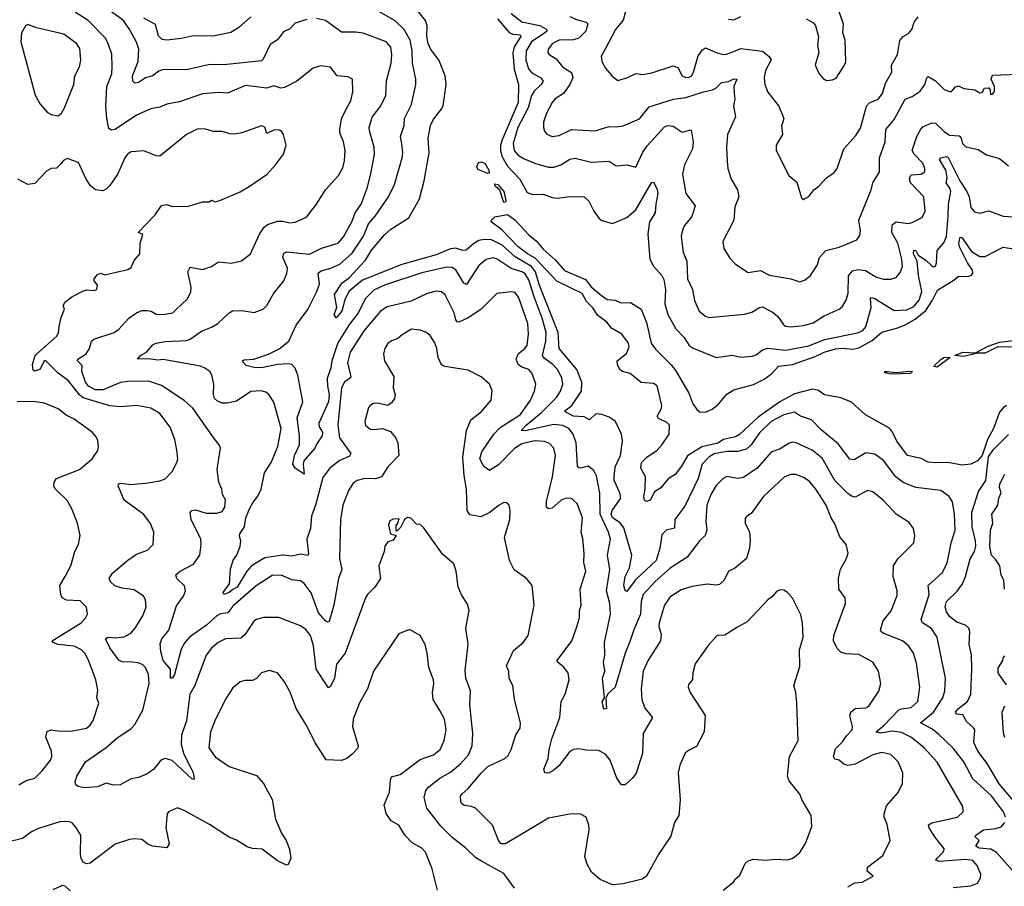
# Model space of a CAD drawing. Extents: x 1245432 to 1420865, y 606325 to 671314.
# Tile 19 of 256: x 1280309 to 1285832, y 631858 to 636719. Entities that reach past the tile are written whole.
import ezdxf

# ---------------------------------------------------------------- set-up
doc = ezdxf.new("R2010")
doc.units = 0

msp = doc.modelspace()

# ---------------------------------------------------------------- linework, layer by layer
at = {"layer": '0CON20XD'}
for points in [[(1282103.5, 633696.5), (1282116.5, 633635), (1282097.8, 633585), (1282070.7, 633435), (1282045, 633342.5), (1282035, 633340), (1282025, 633346.7), (1281985, 633392.2), (1281943.6, 633503.6), (1281905, 633556.5), (1281885, 633570.6), (1281835, 633577.8), (1281775, 633603.1), (1281725, 633600.6), (1281635, 633543.1), (1281505, 633428.5), (1281477.7, 633392.3), (1281435, 633385.7), (1281415, 633375.3), (1281357.9, 633322.1), (1281262.2, 633255), (1281235.9, 633225), (1281215, 633187.1), (1281177.9, 633045), (1281165, 633025.8), (1281154.4, 633025), (1281154.3, 633075), (1281113.9, 633125), (1281100.5, 633175), (1281097.7, 633217.7), (1281106.9, 633245), (1281145.7, 633294.3), (1281189.7, 633430.3), (1281227.7, 633485), (1281240, 633515), (1281233.9, 633543.9), (1281191.4, 633585), (1281186, 633605), (1281210, 633625), (1281284.4, 633665), (1281320, 633715), (1281327.5, 633775), (1281324.6, 633805), (1281271.2, 633915), (1281265.7, 633954.3), (1281274.3, 633965.7), (1281295, 633970), (1281355, 633951.5), (1281415, 633950), (1281445, 633960.8), (1281460.6, 633985), (1281462.9, 634025), (1281446, 634055), (1281442.9, 634085), (1281427.1, 634125), (1281417.5, 634195), (1281435.8, 634315), (1281428, 634335), (1281399.5, 634369.5), (1281279.9, 634539.9), (1281232.6, 634582.6), (1281105, 634667.3), (1281031.3, 634691.3), (1280915, 634690.2), (1280875, 634683.2), (1280777, 634643), (1280735, 634642.8), (1280695, 634664.3), (1280677.6, 634685), (1280658.2, 634745), (1280659.4, 634779.4), (1280632.9, 634805), (1280636.1, 634815), (1280682.5, 634845), (1280700.6, 634875), (1280712.5, 634915), (1280725, 634927.8), (1280840, 634965), (1280865, 634982.9), (1280921.4, 635045), (1280965, 635075.5), (1280995, 635087.5), (1281025, 635088.5), (1281047.5, 635085), (1281075, 635066.7), (1281113.6, 635066.4), (1281167.5, 635075), (1281185, 635092.5), (1281248.1, 635151.9), (1281268.8, 635191.2), (1281271.3, 635218.7), (1281252.9, 635305), (1281265, 635331.2), (1281335, 635318.8), (1281385, 635335.5), (1281425, 635360.9), (1281495, 635353.1), (1281553, 635367), (1281604.1, 635405.9), (1281655, 635516.2), (1281680, 635555), (1281699.1, 635570.9), (1281755, 635588.8), (1281785, 635588.8), (1281825, 635579.2), (1281855, 635583.6), (1281918.8, 635611.2), (1281975, 635684), (1282024.6, 635765.4), (1282097.1, 635845), (1282121.5, 635888.5), (1282131.7, 635928.3), (1282135.5, 635985), (1282126.4, 636035), (1282105.5, 636085), (1282104.5, 636105), (1282115, 636163.3), (1282144.4, 636225), (1282165.8, 636265), (1282178, 636315), (1282176.1, 636386.1), (1282149.3, 636399.3), (1282090, 636405), (1282053.2, 636453.2), (1281998.8, 636461.2), (1281955, 636447.5), (1281864.6, 636375.4), (1281795, 636338.9), (1281774.6, 636334.6), (1281735, 636348.1), (1281695, 636334.6), (1281575, 636349.6), (1281475, 636307.3), (1281425, 636311.3), (1281335, 636303.9), (1281205, 636259.2), (1281133.8, 636246.2), (1281095, 636229.4), (1281045, 636219.4), (1280965, 636183.5), (1280845, 636102.6), (1280825, 636100), (1280808.8, 636108.8), (1280798.8, 636165), (1280791.8, 636235), (1280798.2, 636345), (1280825.5, 636415), (1280828.5, 636455), (1280826.4, 636526.4), (1280806.5, 636586.5), (1280787.9, 636617.9), (1280694.3, 636714.3), (1280621, 636761)], [(1281919.7, 636720.3), (1281855, 636699.2), (1281825, 636668.6), (1281788.3, 636651.7), (1281755, 636605.8), (1281715, 636580.6), (1281675, 636498.8), (1281665, 636489.2), (1281455, 636465.6), (1281375, 636468.9), (1281245, 636437.8), (1281115, 636439.3), (1281089.2, 636430.8), (1281055, 636404.7), (1281015, 636393.6), (1280975, 636367.9), (1280955, 636362.9), (1280943.8, 636373.8), (1280942.7, 636405), (1280973.6, 636485), (1280976.7, 636555), (1280965, 636592.9), (1280927, 636663), (1280891.5, 636715), (1280824.3, 636764.3)], [(1283643.3, 634153.3), (1283649.5, 634210.5), (1283679.4, 634275), (1283690.8, 634355), (1283684.6, 634395), (1283650.6, 634465), (1283615, 634490), (1283575, 634504.5), (1283540.9, 634509.1), (1283505, 634474.4), (1283475, 634490.7), (1283415, 634495.4), (1283369.2, 634519.2), (1283366.5, 634525), (1283405.5, 634554.5), (1283460.3, 634635), (1283461.9, 634685), (1283435, 634757.3), (1283334.3, 634875), (1283329.7, 634965), (1283223.3, 635233.3), (1283203, 635305), (1283180.6, 635335), (1283128.8, 635365), (1283088.2, 635388.2), (1283015, 635454.6), (1282955, 635484.5), (1282915, 635486.6), (1282885, 635480), (1282855, 635462.4), (1282814.2, 635425.8), (1282795, 635423.9), (1282755, 635437.5), (1282725, 635433.5), (1282645, 635399.5), (1282453.2, 635346.8), (1282232.7, 635257.3), (1282154.7, 635195), (1282132.9, 635147.1), (1282116.1, 635085), (1282085, 635047.1), (1282072.9, 635065), (1282088.9, 635105), (1282075, 635178), (1282117.2, 635242.8), (1282157.9, 635272.1), (1282225, 635344.1), (1282249, 635371), (1282283.5, 635426.5), (1282355, 635512.1), (1282390.6, 635545), (1282491.8, 635608.2), (1282551.3, 635715), (1282578.8, 635815), (1282606.9, 635973.1), (1282600.3, 636055), (1282613.1, 636125), (1282629.4, 636160.6), (1282674.2, 636215.8), (1282683.6, 636236.4), (1282701.4, 636355), (1282695.6, 636405), (1282661, 636495), (1282615, 636552.5), (1282599.8, 636585), (1282593.6, 636625), (1282594.6, 636685), (1282585.4, 636715), (1282527.6, 636787.6)], [(1282452.5, 636022.5), (1282445.6, 636065), (1282466.7, 636125), (1282467.5, 636165), (1282507.1, 636242.9), (1282530.9, 636355), (1282531.8, 636385), (1282512.9, 636475), (1282510, 636545), (1282499.2, 636605), (1282465.4, 636665), (1282415, 636712.3), (1282315, 636771.1)], [(1283066.6, 636755), (1283125, 636707.6), (1283226.6, 636686.6), (1283265.8, 636665), (1283265.8, 636655), (1283255.6, 636645), (1283180.2, 636595), (1283150.6, 636545), (1283147.3, 636495), (1283163.9, 636443.9), (1283181, 636421), (1283233.2, 636393.2), (1283246.2, 636375), (1283233.8, 636355), (1283195, 636318.8), (1283180.8, 636295), (1283160.9, 636225), (1283102.8, 636115), (1283076.3, 636025), (1283083.3, 635985), (1283105, 635959.1), (1283135, 635940), (1283203.3, 635913.3), (1283275, 635891.8), (1283305, 635891.8), (1283345, 635905.5), (1283395, 635936.7), (1283425, 635942.5), (1283515, 635919.5), (1283615, 635925.7), (1283655, 635899.2), (1283715, 635905.5), (1283765, 635892.9), (1283804.3, 635975.7), (1283828.1, 636011.9), (1283925, 636118.5), (1283945, 636125.4), (1283975, 636122.9), (1284025, 636087.5), (1284075, 636101.2), (1284086.5, 636035), (1284083.3, 635995), (1284037.5, 635905), (1284026.9, 635853.1), (1284045.6, 635745), (1284098.5, 635675), (1284078.5, 635615), (1284037.3, 635565), (1284027.9, 635545), (1284020, 635505), (1284024.1, 635455.9), (1284030.6, 635415), (1284050.9, 635365), (1284054.6, 635265), (1284083.5, 635205), (1284094.7, 635144.7), (1284120.6, 635085), (1284155, 635055.6), (1284175, 635047.8), (1284375, 635066.9), (1284415, 635078.5), (1284458.8, 635105), (1284475, 635108.1), (1284535, 635077.1), (1284562.5, 635055), (1284590.7, 635010.7), (1284605, 634999.2), (1284635, 634995.6), (1284705, 635003.3), (1284760.5, 635019.5), (1284821.7, 635058.3), (1284905.4, 635094.6), (1284922, 635108), (1284944.4, 635145), (1284956.8, 635185), (1284957.1, 635282.9), (1284980.2, 635309.8), (1285012.2, 635317.8), (1285052.9, 635312.9), (1285115, 635275.4), (1285155, 635262.9), (1285195, 635264.5), (1285226.2, 635273.8), (1285248.3, 635301.7), (1285260.8, 635335), (1285257, 635375), (1285235.2, 635465), (1285200.9, 635525), (1285202.1, 635567.9), (1285225, 635586), (1285295, 635576.9), (1285315, 635581.4), (1285370.3, 635609.7), (1285388.5, 635645), (1285380.5, 635725), (1285306.5, 635805), (1285300.8, 635825), (1285305, 635843.8), (1285311.7, 635848.3), (1285365, 635853.6), (1285385.6, 635865), (1285385.4, 635885), (1285374.6, 635915), (1285326.2, 635965), (1285315.5, 635985), (1285341.8, 636065), (1285364, 636106), (1285375, 636117.8), (1285425, 636140.5), (1285445, 636138.5), (1285495, 636091.6), (1285525, 636072.1), (1285578.5, 636068.5), (1285589.1, 636055), (1285596.9, 636025), (1285615.5, 636005.5), (1285685, 635991.4), (1285731.1, 635961.1), (1285805, 635940), (1285855, 635899.2)], [(1283706.9, 636765), (1283695, 636716.2), (1283650.5, 636665), (1283595, 636558.6), (1283570, 636515), (1283574.4, 636485), (1283595, 636447.5), (1283632.2, 636402.2), (1283665, 636379.2), (1283715, 636393.1), (1283765, 636417.1), (1283805, 636412), (1283855, 636421.9), (1283975, 636460.9), (1284001.2, 636451.2), (1284025.6, 636405), (1284045, 636395.4), (1284065, 636397.5), (1284077.3, 636405), (1284088.9, 636425), (1284114.2, 636515.8), (1284139.1, 636550.9), (1284155, 636560.9), (1284215, 636534.7), (1284255, 636524.6), (1284275, 636526.2), (1284355, 636557.2), (1284475, 636543.5), (1284513.2, 636513.2), (1284524.5, 636495), (1284492, 636435), (1284484.6, 636395), (1284488.5, 636355), (1284505, 636313.3), (1284567.1, 636235), (1284595.8, 636165), (1284588.3, 636138.3), (1284582, 636125), (1284587.5, 636075), (1284552.5, 636015), (1284552, 635985), (1284623.8, 635845), (1284667.7, 635807.7), (1284695, 635720), (1284705, 635710), (1284735, 635727.5), (1284763.8, 635765), (1284791.2, 635785), (1284835, 635832), (1284877.6, 635862.4), (1284895, 635883.8), (1284932.5, 635995), (1284999.8, 636070.2), (1285025, 636110), (1285058, 636235), (1285075, 636253.1), (1285125, 636274.4), (1285148.2, 636305), (1285166.1, 636363.9), (1285200.9, 636425), (1285199.4, 636465), (1285231.9, 636525), (1285246.6, 636603.4), (1285264.4, 636625.6), (1285295, 636641.2), (1285314, 636665), (1285325.8, 636705), (1285348, 636735)], [(1284721.2, 636725), (1284762, 636702), (1284773.1, 636685), (1284790.6, 636625), (1284784.5, 636575), (1284791.4, 636535), (1284770.6, 636465), (1284792.5, 636415), (1284815, 636388.8), (1284835, 636378), (1284868.3, 636381.7), (1284888.3, 636391.7), (1284936.2, 636465), (1284943.3, 636485), (1284939.2, 636605), (1284925.8, 636645), (1284930.8, 636695), (1284902, 636775)], [(1280525, 636180), (1280544.1, 636195.9), (1280560, 636225), (1280612.5, 636355), (1280618.6, 636405), (1280644.4, 636455), (1280653.2, 636493.2), (1280647.3, 636557.3), (1280628.6, 636585), (1280557.6, 636637.6), (1280403.7, 636673.7), (1280355, 636692.5), (1280342.5, 636685), (1280320, 636645), (1280316.2, 636595), (1280395.6, 636295.6), (1280425, 636246), (1280465, 636198.8), (1280485, 636186.7), (1280525, 636180)], [(1284955, 631854.5), (1284993.7, 631876.3), (1285035, 631881.2), (1285096, 631915), (1285062.4, 631942.4), (1285064.3, 631965), (1285150.3, 632029.7), (1285192, 632115), (1285175.6, 632205), (1285158.1, 632245), (1285157.5, 632265), (1285170.9, 632309.1), (1285236.6, 632383.4), (1285260.5, 632435), (1285263.3, 632495), (1285235.6, 632555), (1285195, 632597.1), (1285145, 632608), (1285095, 632595.7), (1284995, 632542.5), (1284955, 632534.4), (1284932.7, 632542.7), (1284905.7, 632565.7), (1284881.4, 632571.4), (1284872.9, 632585), (1284885, 632628.8), (1284925, 632667.5), (1284947.6, 632702.4), (1284979.2, 632735), (1284980.3, 632755), (1284965.5, 632814.5), (1284970.6, 632835), (1284995, 632854.5), (1285055, 632858.5), (1285072.2, 632867.8), (1285127.2, 632952.8), (1285138.6, 632995), (1285127.1, 633065), (1285094, 633115), (1285015, 633157.8), (1284945, 633162.1), (1284915, 633171.2), (1284895, 633191.9), (1284874.2, 633235), (1284876.5, 633265), (1284942, 633445), (1284940, 633475), (1284904, 633525), (1284902.5, 633585), (1284913.4, 633636.6), (1284945, 633693.3), (1284955.6, 633725.6), (1284945.7, 633775), (1284908.9, 633818.9), (1284881.2, 633891.2), (1284860.5, 633925), (1284831.8, 633995), (1284775.4, 634085), (1284738.3, 634128.3), (1284709.3, 634149.3), (1284665, 634168.2), (1284635, 634168.2), (1284598.6, 634155), (1284481.5, 634045), (1284411.7, 633948.3), (1284385, 633932.5), (1284378.3, 633921.7), (1284379.2, 633895), (1284402.5, 633845), (1284406.9, 633795), (1284402.5, 633755), (1284385, 633697.5), (1284319.1, 633640.9), (1284284.3, 633625), (1284260.5, 633575), (1284235, 633550.5), (1284215, 633547.1), (1284165, 633553.1), (1284080.9, 633539.1), (1284019.5, 633520.5), (1283955, 633478.8), (1283925.5, 633435), (1283895.5, 633335), (1283894.7, 633314.7), (1283907, 633273), (1283904, 633235), (1283835, 633126), (1283806.2, 633063.8), (1283794.4, 632965), (1283798.5, 632905), (1283816.3, 632856.3), (1283859.4, 632805), (1283806.5, 632715), (1283802.5, 632605), (1283767, 632493), (1283746.6, 632463.4), (1283705, 632426.7), (1283685, 632426.2), (1283657.8, 632465), (1283620.5, 632565), (1283595, 632598.1), (1283555, 632619.5), (1283485, 632620.9), (1283445, 632629.6), (1283415.3, 632624.7), (1283395, 632613.6), (1283335, 632535.4), (1283305, 632509.1), (1283275, 632492.5), (1283255, 632494.4), (1283248.5, 632515), (1283273.1, 632575), (1283279.6, 632625), (1283294.7, 632685.3), (1283338.4, 632805), (1283345.8, 632895), (1283368.5, 632935), (1283391.2, 633015), (1283385.2, 633055.2), (1283359.4, 633089.4), (1283325.7, 633115), (1283324.4, 633125), (1283405.7, 633235), (1283432.9, 633307.1), (1283450, 633365), (1283448.9, 633405), (1283458.9, 633435), (1283453.5, 633525), (1283484.5, 633625), (1283472.8, 633675), (1283475.3, 633725), (1283468.1, 633808.1), (1283458.9, 633845), (1283465.3, 633925), (1283436.9, 634005), (1283405, 634032.5), (1283375, 634035.8), (1283346.5, 634023.5), (1283295, 633978.2), (1283275, 633974.5), (1283263.6, 633985), (1283263.6, 634016.4), (1283297.2, 634155), (1283314.7, 634275), (1283304.7, 634314.7), (1283281.2, 634341.2), (1283252.3, 634352.3), (1283197.3, 634357.3), (1283125, 634339.5), (1283085, 634314.2), (1282995, 634221.3), (1282945, 634189.4), (1282912.5, 634212.5), (1282890.9, 634255), (1282902.2, 634295), (1282968.8, 634395), (1283005, 634431.1), (1283118.9, 634505), (1283174.6, 634585), (1283196.2, 634635), (1283203.8, 634675), (1283182.9, 634735), (1283165, 634757.5), (1283125, 634770.5), (1283105.6, 634785), (1283093.8, 634815), (1283104.4, 634845), (1283145, 634876.9), (1283155.7, 634894.3), (1283163.3, 634955), (1283158.6, 635015), (1283109.1, 635159.1), (1283088.7, 635188.7), (1283065, 635192.3), (1282985, 635183.1), (1282895.8, 635094.2), (1282824.1, 635045.9), (1282771.9, 635021.9), (1282763.6, 635023.6), (1282755, 635036.2), (1282745.5, 635075), (1282696.5, 635175), (1282675, 635192.5), (1282645, 635196.4), (1282595, 635183.5), (1282505, 635139.6), (1282371.2, 635108.8), (1282333.6, 635085), (1282241.6, 634975), (1282163.5, 634855), (1282148.4, 634795), (1282163.4, 634733.4), (1282167.1, 634712.9), (1282131.2, 634685), (1282114.8, 634655), (1282094.3, 634445), (1282103.6, 634373.6), (1282166.9, 634285), (1282158.8, 634271.2), (1282101.4, 634245), (1282047.6, 634202.4), (1282009.6, 634150.4), (1281969.2, 633995), (1281945.4, 633935), (1281939.6, 633865), (1281920.5, 633805), (1281929.3, 633720.7), (1281925, 633714.3), (1281885, 633721.3), (1281835, 633709.7), (1281785, 633715.6), (1281685, 633699.6), (1281608.8, 633655), (1281583.2, 633625), (1281530, 633535), (1281505, 633521.8), (1281485, 633505.4), (1281455, 633494.3), (1281450.6, 633505), (1281485.6, 633555), (1281491.8, 633638.2), (1281509.4, 633690.6), (1281526.5, 633715), (1281546.5, 633765), (1281550, 633795), (1281541.7, 633821.7), (1281543.7, 633835), (1281569.6, 633875), (1281577.9, 633925), (1281598.9, 633975), (1281618, 634012), (1281645, 634045.7), (1281662.9, 634085), (1281682.9, 634177.1), (1281719.6, 634235), (1281757.9, 634325), (1281776.4, 634425), (1281734.5, 634574.5), (1281707.3, 634617.3), (1281689.4, 634629.4), (1281663, 634637), (1281606.4, 634633.6), (1281525, 634579.2), (1281472.5, 634567.5), (1281445, 634567.8), (1281419.1, 634579.1), (1281402.7, 634595), (1281396.7, 634616.7), (1281399.1, 634675), (1281386.7, 634725), (1281375, 634745.5), (1281348.6, 634765), (1281323.3, 634775), (1281115, 634812.3), (1281085, 634808.5), (1281032.7, 634817.3), (1280970, 634815), (1280986.7, 634835), (1281020, 634855), (1281056.7, 634895), (1281073.3, 634905), (1281126.2, 634913.8), (1281245, 634920), (1281265, 634926.5), (1281328.4, 634971.6), (1281385, 634993.8), (1281420, 635015), (1281485, 635075.7), (1281503.8, 635086.2), (1281555, 635088.8), (1281625, 635076.4), (1281675, 635095.6), (1281695, 635115.8), (1281735, 635185.7), (1281790.6, 635255), (1281808.6, 635295), (1281810.9, 635325), (1281785.5, 635385), (1281790.4, 635409.6), (1281805, 635417.3), (1281935.3, 635404.7), (1282002.3, 635437.7), (1282095.2, 635464.8), (1282125, 635500.6), (1282175, 635589.4), (1282191.1, 635635), (1282224.1, 635685), (1282258, 635775), (1282279.6, 635855), (1282298.9, 635965), (1282297.5, 636005), (1282270.8, 636095), (1282270, 636115), (1282286.6, 636173.4), (1282335, 636235.8), (1282362.9, 636295), (1282367.1, 636377.1), (1282392.9, 636475), (1282396.8, 636525), (1282390.4, 636565), (1282365.7, 636595.7), (1282235, 636644.7), (1282195, 636650.3), (1282115, 636649.4), (1282025, 636715.6), (1281975, 636726.9)], [(1281605, 636735.6), (1281535.9, 636674.1), (1281492.7, 636647.3), (1281395, 636627.1), (1281285, 636628.7), (1281216.4, 636613.6), (1281135, 636604.6), (1281108.7, 636608.7), (1281088, 636628), (1281071.7, 636691.7), (1281005, 636728.9)], [(1282989.2, 636725), (1283055, 636647.5), (1283075, 636638.9), (1283117.3, 636635), (1283119.7, 636625), (1283082.3, 636567.7), (1283076.1, 636533.9), (1283082.1, 636442.1), (1283106.9, 636355), (1283104.5, 636255), (1283015.5, 636045), (1283006.5, 636015), (1283005.9, 635985), (1283013.6, 635953.6), (1283045, 635898), (1283115.3, 635825), (1283155, 635750.6), (1283185, 635738.7), (1283245, 635741.3), (1283295, 635722.3), (1283325, 635718.2), (1283395, 635727.1), (1283475, 635725.6), (1283502.2, 635702.2), (1283530, 635645), (1283558.8, 635605), (1283575, 635593.1), (1283635, 635575.6), (1283715, 635609.1), (1283765, 635652.1), (1283841.1, 635785), (1283855, 635806.2), (1283865, 635807.5), (1283885, 635768), (1283889.2, 635745), (1283876.8, 635685), (1283874.4, 635635), (1283842.2, 635585), (1283832, 635518), (1283843.7, 635375), (1283865, 635336.7), (1283911.5, 635285), (1283922.5, 635262.5), (1283931.8, 635205), (1283927.1, 635125), (1283944.7, 635064.7), (1283990.4, 634985), (1284036.6, 634936.6), (1284065, 634891.1), (1284085.9, 634875.9), (1284215, 634824.2), (1284305, 634837.8), (1284355, 634826.4), (1284418, 634832), (1284440.2, 634839.8), (1284475, 634867.3), (1284503.6, 634876.4), (1284605, 634864.7), (1284667.1, 634877.1), (1284735, 634889.3), (1284824.1, 634925.9), (1285007.7, 634962.3), (1285038.9, 634975), (1285055, 634995.7), (1285085.4, 635105), (1285080.9, 635155), (1285085, 635161.4), (1285105, 635156), (1285215, 635088), (1285285, 635091), (1285325, 635110), (1285353.5, 635145), (1285369.6, 635195), (1285350, 635285), (1285343.9, 635363.9), (1285322.8, 635405), (1285323.6, 635426.4), (1285335, 635425.4), (1285349, 635399), (1285391, 635371), (1285425, 635338.8), (1285435, 635333.5), (1285445, 635337.5), (1285451.5, 635355), (1285454.7, 635425.3), (1285493.1, 635466.9), (1285507.2, 635502.8), (1285516.5, 635615), (1285519.1, 635685), (1285531, 635755), (1285525.5, 635775), (1285505.8, 635805), (1285511.1, 635835), (1285503.9, 635875), (1285468.2, 635935), (1285475, 635944.4), (1285505, 635951.6), (1285516.8, 635946.8), (1285581.6, 635815), (1285622.2, 635755), (1285634, 635725), (1285643.8, 635665), (1285665, 635640.8), (1285695, 635634), (1285745, 635646.2), (1285825, 635617.5), (1285885, 635614.3)], [(1283395, 636737.7), (1283438.1, 636718.1), (1283486, 636706), (1283495.5, 636695.5), (1283484.6, 636655), (1283445, 636615.8), (1283415, 636605.7), (1283335, 636604.3), (1283297.7, 636585), (1283272.7, 636555), (1283271.1, 636535), (1283278.6, 636525), (1283319.1, 636499.1), (1283355, 636452.7), (1283403.9, 636423.9), (1283411.2, 636395), (1283395.4, 636355), (1283359.2, 636305), (1283311.9, 636275), (1283295, 636255.6), (1283264.6, 636195), (1283248.2, 636145), (1283246.4, 636115), (1283253.5, 636093.5), (1283266.5, 636076.5), (1283295, 636064.5), (1283335, 636069.5), (1283405, 636103.1), (1283535, 636096.7), (1283615, 636120), (1283655, 636117.5), (1283695, 636123.6), (1283785, 636163.5), (1283840, 636230), (1283976.3, 636273.7), (1284045, 636282.4), (1284145, 636315.3), (1284195, 636325.4), (1284214.1, 636335.9), (1284245, 636366.9), (1284285, 636373.3), (1284315, 636386.9), (1284332.5, 636385), (1284315.5, 636345), (1284317.3, 636305), (1284320.5, 636275), (1284313.3, 636235), (1284324.5, 636175), (1284279.5, 636075), (1284274.5, 636005), (1284277.5, 635925), (1284281.4, 635885), (1284300, 635825), (1284335.5, 635765.5), (1284342.2, 635725), (1284321.3, 635668.7), (1284314.4, 635595.6), (1284254, 635475), (1284258.8, 635435), (1284292, 635382), (1284325, 635347.5), (1284395, 635302), (1284465, 635312.5), (1284515, 635285.7), (1284635, 635265.6), (1284685, 635249.2), (1284715, 635259.2), (1284745, 635283.8), (1284785, 635344), (1284795.4, 635385), (1284830.8, 635425), (1284905, 635443.6), (1284960, 635465), (1285005.5, 635484.5), (1285022.1, 635507.9), (1285025.6, 635535), (1285015.7, 635595), (1285084.4, 635765), (1285094.4, 635805), (1285131.5, 635865), (1285132.5, 635945), (1285164.5, 636035), (1285166.9, 636103.1), (1285215, 636160), (1285275, 636273.5), (1285315, 636288.9), (1285360.7, 636319.3), (1285386.5, 636355), (1285397.3, 636392.7), (1285405, 636400), (1285445, 636376.5), (1285495, 636326.9), (1285525, 636316), (1285535, 636316.2), (1285557.7, 636342.3), (1285575, 636348), (1285605, 636334), (1285666.4, 636326.4), (1285695, 636310), (1285708.3, 636311.7), (1285720, 636335), (1285745, 636337.5), (1285752.5, 636325), (1285755, 636300), (1285765, 636302.5), (1285776.4, 636316.4), (1285776, 636345), (1285758.8, 636385), (1285765, 636408.8), (1285914.1, 636414.1)], [(1284285, 636722.9), (1284315, 636718.1), (1284355, 636738.1)], [(1283085, 631846.2), (1283025, 631930), (1282898.7, 631998.7), (1282866.9, 632016.9), (1282811.7, 632071.7), (1282735, 632131.1), (1282670.7, 632195), (1282593.5, 632295), (1282578.1, 632355), (1282588.2, 632395), (1282603.8, 632415), (1282666.2, 632465), (1282725, 632497.5), (1282781.5, 632545), (1282826.5, 632595), (1282846.5, 632645), (1282851.2, 632715), (1282833.5, 632875), (1282838.1, 632955), (1282811.1, 633025), (1282807.6, 633067.6), (1282824.5, 633215.5), (1282812.5, 633305), (1282830, 633405), (1282820.7, 633440.7), (1282788.3, 633488.3), (1282768, 633538), (1282756.7, 633625), (1282745, 633666.2), (1282680.3, 633720.3), (1282575, 633870), (1282555, 633887.5), (1282535, 633890), (1282503.6, 633923.6), (1282485, 633927.5), (1282467.5, 633915), (1282445, 633870), (1282425, 633850), (1282420, 633855), (1282420, 633885), (1282428.3, 633891.7), (1282438.3, 633918.3), (1282405, 633916.7), (1282385, 633907.5), (1282377.5, 633885), (1282390, 633835), (1282420, 633825), (1282405, 633800), (1282375, 633790), (1282357.5, 633765), (1282353.3, 633735), (1282324, 633655), (1282333.3, 633585), (1282300.6, 633535), (1282260.8, 633495), (1282249.2, 633475), (1282134.6, 633165), (1282086, 633104), (1282075.3, 633025), (1282052.2, 632977.8), (1282040.5, 632970.5), (1281972.7, 633075), (1281956.4, 633206.4), (1281941.1, 633265), (1281915, 633299.2), (1281885, 633318.6), (1281762.5, 633365), (1281677.5, 633365), (1281636.7, 633355), (1281622.5, 633345), (1281571.2, 633268.8), (1281549.8, 633250.2), (1281464.6, 633245.4), (1281422, 633225), (1281385, 633194.2), (1281355.4, 633154.6), (1281292.3, 632985), (1281263.8, 632935), (1281244.7, 632785), (1281216.2, 632705), (1281215.7, 632655), (1281228.6, 632605), (1281282.5, 632495), (1281287.3, 632462.7), (1281285, 632457.5), (1281275, 632460), (1281165, 632563.1), (1281124.6, 632575.4), (1281100.6, 632565), (1281062.5, 632515), (1281025, 632489.3), (1280975, 632468.5), (1280935, 632460), (1280872.7, 632427.3), (1280835, 632424.2), (1280795, 632435.7), (1280745, 632415.8), (1280675, 632409.2), (1280637.7, 632417.7), (1280625, 632427.5), (1280620, 632445), (1280630, 632475), (1280678.6, 632555), (1280794, 632636), (1280855, 632689.2), (1280935, 632742.9), (1280955.6, 632765), (1280999.6, 632845), (1281035.9, 632995), (1281032.1, 633045), (1281015.6, 633085), (1281000.5, 633100.5), (1280975, 633112.1), (1280940, 633115), (1280885, 633117.2), (1280865, 633126.9), (1280814.7, 633195), (1280790, 633245), (1280805, 633256.1), (1280845, 633251.5), (1280895, 633257.5), (1280933, 633277), (1280956.9, 633305), (1280999.4, 633375), (1281018.6, 633425), (1281014.2, 633465), (1281003.8, 633485), (1280951.1, 633521.1), (1280885, 633530.4), (1280843.6, 633543.6), (1280818.6, 633565), (1280811.4, 633585), (1280830.8, 633615), (1280915, 633686.9), (1280965, 633720), (1281026.6, 633743.4), (1281057.5, 633775), (1281062, 633845), (1281042.7, 633892.7), (1281005, 633944.2), (1280895, 634024.3), (1280860.8, 634105), (1280863.8, 634115), (1280875, 634120), (1280935, 634112.5), (1281029.3, 634120.7), (1281095, 634131.8), (1281125, 634143.3), (1281164.3, 634185), (1281190, 634235), (1281195.6, 634255), (1281190.8, 634305), (1281179.6, 634365), (1281154, 634434), (1281095, 634510.6), (1281045, 634540.5), (1280965.5, 634555.5), (1280875, 634547.5), (1280815, 634552.3), (1280665, 634597.4), (1280645, 634613.9), (1280583.2, 634693.2), (1280525.5, 634735.5), (1280455, 634808), (1280445, 634802.5), (1280425, 634758), (1280395, 634747.1), (1280385, 634752.5), (1280381.2, 634785), (1280395, 634830), (1280405, 634845.4), (1280516.8, 634943.2), (1280526.2, 634963.8), (1280533.1, 635006.9), (1280541.2, 635048.8), (1280560, 635095), (1280553.3, 635115), (1280563.3, 635135), (1280602.5, 635165), (1280664.1, 635195.9), (1280686.4, 635203.6), (1280725, 635200), (1280741.2, 635205), (1280745, 635230), (1280727.5, 635255), (1280727.5, 635265), (1280745, 635290), (1280765, 635296.7), (1280785, 635287.5), (1280915, 635317.7), (1280935, 635329.5), (1280950.9, 635369.1), (1280982.9, 635405), (1280986, 635465), (1281000, 635515), (1280974, 635525), (1281070, 635625), (1281105, 635676.2), (1281135, 635682.5), (1281165, 635672), (1281255.8, 635674.2), (1281335, 635697.1), (1281372.5, 635697.5), (1281385, 635706.7), (1281405, 635697.5), (1281432.5, 635705), (1281546.1, 635753.9), (1281597, 635783), (1281697.4, 635852.6), (1281744, 635905), (1281788.8, 635965), (1281803.3, 636015), (1281788.8, 636075), (1281775, 636096.7), (1281761.7, 636101.7), (1281735, 636099.2), (1281695, 636081.2), (1281685, 636116), (1281665, 636124.4), (1281555, 636084.4), (1281516.7, 636076.7), (1281488.3, 636078.3), (1281445, 636092), (1281395, 636092.5), (1281345, 636106.9), (1281305, 636105.6), (1281245, 636075.6), (1281095, 635953.8), (1281075, 635956.2), (1281005, 635984.4), (1280935, 635978.6), (1280914.6, 635965.4), (1280900, 635945), (1280859.2, 635855), (1280815, 635790), (1280795, 635769.2), (1280775, 635760), (1280735, 635765.7), (1280707.2, 635787.2), (1280682.5, 635825), (1280638.3, 635918.3), (1280575, 635940), (1280555, 635930), (1280539.7, 635910.3), (1280515, 635886.7), (1280485, 635883.8), (1280459.5, 635870.5), (1280395, 635800), (1280355, 635794.2), (1280299.2, 635825)], [(1285545, 631850.4), (1285645, 631860.6), (1285680.8, 631875), (1285698.1, 631905), (1285700, 631925), (1285680, 631975), (1285655, 632003.1), (1285615, 632007.5), (1285465.9, 631995.9), (1285448.6, 632005), (1285454.8, 632015.2), (1285485.2, 632045), (1285495.8, 632065.8), (1285441.8, 632135), (1285410.4, 632185), (1285407.4, 632202.6), (1285425, 632213.1), (1285568.8, 632245), (1285601.2, 632275), (1285599.2, 632305), (1285455, 632554.4), (1285382.1, 632635), (1285312.1, 632692.1), (1285255, 632720.2), (1285205, 632727.6), (1285136.5, 632716.5), (1285112.5, 632725), (1285157.6, 632762.4), (1285238.2, 632845), (1285255, 632852.9), (1285310.1, 632859.9), (1285346.2, 632895), (1285357.3, 632975), (1285339.9, 633109.9), (1285322.7, 633165), (1285295.6, 633205), (1285260, 633235), (1285156.7, 633275), (1285141.4, 633285), (1285138.1, 633295), (1285152.6, 633347.4), (1285197.4, 633402.6), (1285230.9, 633489.1), (1285230.6, 633515), (1285207.8, 633595), (1285210, 633655), (1285235, 633694.2), (1285324.2, 633785), (1285330.8, 633825), (1285323.1, 633865), (1285298.8, 633898.8), (1285225.3, 633945.3), (1285155, 634021.5), (1285095, 634071.4), (1285065, 634078.6), (1284995, 634040.9), (1284975, 634046.4), (1284955, 634060.9), (1284880.4, 634135), (1284809.9, 634259.9), (1284753.9, 634303.9), (1284665, 634345.5), (1284645, 634348.5), (1284625, 634342.9), (1284575, 634312.5), (1284525, 634292.9), (1284445, 634203.9), (1284368.7, 634151.3), (1284335, 634145.3), (1284275, 634157.1), (1284255, 634145.5), (1284215, 634105.5), (1284185.4, 634055), (1284163.2, 633995), (1284158.1, 633905), (1284162.7, 633855), (1284154, 633826), (1284123.2, 633796.8), (1284052.2, 633705), (1283957.5, 633642.5), (1283875, 633568.9), (1283806.1, 633495), (1283794.4, 633455.6), (1283791.1, 633385), (1283753.2, 633296.8), (1283730.3, 633225), (1283704.7, 633165), (1283650, 632975), (1283610.6, 632939.4), (1283596.2, 632915), (1283600.6, 632855), (1283585, 632852), (1283577.3, 632885), (1283575.7, 632895), (1283590, 632915), (1283578.4, 633025), (1283590.6, 633065), (1283582.9, 633115), (1283590.4, 633155), (1283589.4, 633225), (1283622.6, 633385), (1283619.5, 633445), (1283601.2, 633515), (1283618.8, 633635), (1283606.2, 633715), (1283623.1, 633805), (1283612.4, 633845), (1283564.8, 633945.2), (1283562.9, 634062.9), (1283545, 634160), (1283529.4, 634189.4), (1283497.5, 634215), (1283455, 634203.8), (1283444.7, 634204.7), (1283437.5, 634215), (1283431.3, 634345), (1283413.6, 634395), (1283388.7, 634425), (1283355, 634442.6), (1283305, 634447.5), (1283145, 634412.4), (1283121.4, 634415), (1283149.5, 634445), (1283235.2, 634515), (1283320.3, 634599.7), (1283343.5, 634635), (1283355.3, 634675), (1283349.4, 634709.4), (1283326.1, 634756.1), (1283300, 634785), (1283250.2, 634820.2), (1283241.1, 634835), (1283260.4, 634915), (1283263.1, 634965), (1283240.5, 635045), (1283195.2, 635164.8), (1283165, 635259.1), (1283145, 635293.5), (1283125, 635305.7), (1283065, 635323.5), (1282986.7, 635376.7), (1282965, 635383.1), (1282926.4, 635373.6), (1282885, 635341.2), (1282815, 635234.5), (1282800.6, 635240.6), (1282755, 635316.2), (1282735, 635328.4), (1282705, 635330.6), (1282565, 635299.3), (1282355, 635229.5), (1282295, 635201.1), (1282246.2, 635153.8), (1282207.8, 635072.2), (1282158.5, 635011.5), (1282094.3, 634905.7), (1282060, 634805), (1282054.2, 634765.8), (1282034.4, 634705.6), (1282035.2, 634664.8), (1282045.1, 634615), (1282041, 634575), (1281987.5, 634455), (1281988.5, 634435), (1282007.8, 634405), (1282005.6, 634385), (1281976.9, 634343.1), (1281965.6, 634315), (1281902.2, 634245), (1281898.5, 634225), (1281905, 634170), (1281853.6, 634203.6), (1281840.5, 634225), (1281850.2, 634275), (1281878.8, 634335), (1281878.9, 634385), (1281865.8, 634485), (1281896.8, 634575), (1281870.2, 634725), (1281855, 634764.5), (1281835, 634784.7), (1281815, 634788.8), (1281754.9, 634785.1), (1281665.7, 634765.7), (1281625, 634767.6), (1281578.7, 634778.7), (1281560.7, 634800.7), (1281558.6, 634805), (1281568.2, 634811.8), (1281623.3, 634815), (1281705, 634842.2), (1281765, 634873.3), (1281818.8, 634915), (1281860.7, 635005), (1281925, 635094.3), (1281975, 635190), (1281990.2, 635235), (1281982.9, 635297.1), (1281999.6, 635310.4), (1282055, 635325.3), (1282105, 635347.8), (1282175, 635410), (1282237.9, 635505), (1282265.9, 635574.1), (1282303.2, 635616.8), (1282377.5, 635725), (1282411.2, 635795), (1282454, 635945), (1282458.5, 635975), (1282452.5, 636022.5)], [(1282935, 635856.2), (1282878.5, 635878.5), (1282873.1, 635895), (1282882.5, 635917.5), (1282895, 635922.9), (1282918.6, 635915), (1282940.6, 635875), (1282941.7, 635858.3), (1282935, 635856.2)], [(1283025, 635694.2), (1283002.8, 635762.8), (1282976, 635785), (1282975, 635798.8), (1282992, 635795), (1283025.4, 635755), (1283035.4, 635704.6), (1283033.6, 635696.4), (1283025, 635694.2)], [(1285845, 634554.3), (1285825, 634541.1), (1285805, 634516.7), (1285771.4, 634425), (1285737.3, 634365), (1285708, 634275), (1285680.8, 634245), (1285645, 634226.4), (1285595, 634220), (1285515, 634235.4), (1285447.2, 634232.8), (1285405, 634237.9), (1285365, 634257.9), (1285288.6, 634275), (1285229.2, 634355), (1285204.7, 634405), (1285187, 634427), (1285052.6, 634502.6), (1284975, 634574.5), (1284915, 634597.8), (1284822.5, 634615), (1284790, 634640), (1284756.7, 634646.7), (1284655, 634621), (1284572.5, 634575), (1284450.9, 634489.1), (1284347.3, 634392.7), (1284325, 634378.4), (1284256.9, 634365), (1284225, 634343), (1284135, 634323.9), (1284055, 634272.9), (1284021.1, 634215), (1283985, 634168.6), (1283945.8, 634144.2), (1283905, 634092.5), (1283870.3, 634069.7), (1283845.8, 634024.2), (1283825, 634015.6), (1283813.1, 634023.1), (1283809.3, 634045), (1283817.1, 634085), (1283818.6, 634155), (1283793.2, 634203.2), (1283797.8, 634235), (1283826.9, 634265), (1283885, 634303.8), (1283913.2, 634336.8), (1283952.1, 634395), (1283954.6, 634444.6), (1283939.8, 634459.8), (1283891.8, 634481.8), (1283884.5, 634494.5), (1283907.3, 634535), (1283911.2, 634555), (1283885, 634666), (1283865, 634679.2), (1283795, 634683.3), (1283733.6, 634733.6), (1283690, 634745), (1283677.5, 634755), (1283663, 634783), (1283660, 634805), (1283713.6, 634846.4), (1283728.3, 634881.7), (1283723.8, 634905), (1283685.7, 634955), (1283629.2, 634989.2), (1283602.7, 635022.7), (1283550.9, 635060.9), (1283525, 635101.9), (1283489.3, 635139.3), (1283465, 635183.8), (1283321.6, 635251.6), (1283200.8, 635380.8), (1283157.8, 635405), (1283105, 635445.4), (1283011.5, 635541.5), (1282954.4, 635585), (1282955.6, 635595), (1282975, 635612.5), (1283045, 635625.8), (1283086.7, 635596.7), (1283165, 635512.5), (1283207.8, 635477.8), (1283245, 635432.1), (1283312.4, 635372.4), (1283365, 635312.2), (1283482.4, 635262.4), (1283515, 635221.6), (1283571.8, 635171.8), (1283605, 635150), (1283650, 635145), (1283680.7, 635130.7), (1283735, 635133.3), (1283795, 635095.8), (1283825, 635020), (1283851.8, 634905), (1283875, 634871.2), (1283963.1, 634783.1), (1283989, 634749), (1284062.3, 634625), (1284085.2, 634565.2), (1284109.9, 634529.9), (1284125, 634519.6), (1284155, 634516.9), (1284192.9, 634535), (1284227.9, 634562.1), (1284275, 634618.9), (1284315, 634642.7), (1284425, 634673.2), (1284485, 634702.3), (1284526.9, 634733.1), (1284565, 634775.8), (1284644.4, 634785.6), (1284770.2, 634829.8), (1284821.2, 634855), (1284885, 634872.5), (1284925, 634876.8), (1284985, 634871.6), (1285015, 634877.7), (1285089.8, 634920.2), (1285145, 634965.5), (1285235, 634990.2), (1285275, 635007.7), (1285331.2, 635038.8), (1285391.2, 635088.8), (1285428.9, 635145), (1285457.8, 635202.2), (1285550.4, 635259.6), (1285575, 635281.1), (1285625, 635277.9), (1285646.3, 635283.7), (1285655, 635296.7), (1285654.1, 635315), (1285626.2, 635355), (1285579.8, 635445), (1285577.1, 635465), (1285585, 635499.2), (1285595, 635495.5), (1285648.7, 635418.7), (1285695, 635391.2), (1285725, 635391.3), (1285825, 635443.2), (1285883.1, 635433.1)], [(1284255, 631836), (1284315, 631882.5), (1284320, 631895), (1284349.1, 631920.9), (1284378.8, 631985), (1284395, 632001.2), (1284425, 632010), (1284495, 632004), (1284545, 632009.2), (1284615, 632006.7), (1284645, 632016.2), (1284685, 632046.7), (1284717.5, 632097.5), (1284753, 632193), (1284748.8, 632255), (1284695.8, 632345), (1284685.7, 632375), (1284625, 632448.8), (1284615.8, 632475), (1284626.4, 632585), (1284676.5, 632675), (1284668.6, 632885), (1284662.9, 632945), (1284651.1, 632985), (1284685, 633090), (1284682.5, 633185), (1284702.9, 633255), (1284700.6, 633335), (1284689.8, 633379.8), (1284644.3, 633474.3), (1284615, 633506.7), (1284595, 633518.8), (1284575, 633521.2), (1284555, 633511.2), (1284534, 633485), (1284505.8, 633465), (1284389.4, 633340.6), (1284335, 633310.5), (1284265, 633267.1), (1284225, 633264), (1284213.2, 633256.8), (1284170.7, 633209.3), (1284098.1, 633105), (1284085.6, 633055), (1284083.1, 633016.9), (1284060.3, 632989.7), (1284059.2, 632975), (1284070, 632945), (1284154.4, 632815), (1284148.6, 632725), (1284105, 632641.2), (1284059.7, 632620.3), (1284041.4, 632605), (1284012.6, 632537.4), (1284002.2, 632495), (1284013, 632343), (1284007.1, 632255), (1283982.9, 632215), (1283960.7, 632139.3), (1283895, 632038.8), (1283825.6, 631915), (1283801.6, 631898.4), (1283770.4, 631890.4), (1283695, 631871.3), (1283635, 631866.4), (1283565, 631896.5), (1283516, 631936), (1283489.5, 631985), (1283480, 632025), (1283503.1, 632175), (1283501.3, 632201.3), (1283485.8, 632245.8), (1283455, 632262.9), (1283405, 632263.5), (1283275, 632239.5), (1283035, 632095.6), (1283010, 632095), (1282994.4, 632115), (1282960.5, 632200.5), (1282865, 632296.7), (1282844.3, 632305.7), (1282805, 632310.8), (1282790, 632320), (1282783.2, 632333.2), (1282781.9, 632365), (1282788.6, 632375), (1282825, 632405.6), (1282897.6, 632492.4), (1282935, 632530.5), (1283031.2, 632575), (1283049.4, 632590.6), (1283066.7, 632625), (1283092.4, 632707.6), (1283116.5, 632745), (1283119.2, 632775), (1283084.4, 632905.6), (1283075.7, 632985), (1283053.8, 633023.8), (1283053.1, 633063.1), (1283040.6, 633095), (1283079.4, 633180.6), (1283133.8, 633226.2), (1283161.5, 633265), (1283195.7, 633435), (1283183.3, 633545), (1283151.2, 633585), (1283082.2, 633632.2), (1283056.3, 633686.3), (1283028.2, 633815), (1283057.8, 633915), (1283060.6, 633965), (1283055.6, 633995.6), (1283039.5, 634009.5), (1283025, 634010), (1282995, 633994.2), (1282945.7, 633954.3), (1282895, 633931.2), (1282835, 633941.4), (1282819.4, 633965), (1282815.3, 634085), (1282802.6, 634162.6), (1282795.7, 634265), (1282814.7, 634415), (1282840, 634475), (1282899.1, 634520.9), (1282954.2, 634585), (1282959.5, 634639.5), (1282944.4, 634674.4), (1282897.5, 634715), (1282825, 634754), (1282694.4, 634774.4), (1282675, 634783.8), (1282656.9, 634825), (1282649.6, 634875), (1282637.4, 634907.4), (1282609.2, 634949.2), (1282586.6, 634966.6), (1282555, 634977.1), (1282507.6, 634982.4), (1282455, 634951.9), (1282429.7, 634930.3), (1282395, 634917.5), (1282375, 634902), (1282358.1, 634875), (1282350.6, 634845), (1282355.7, 634805), (1282408.3, 634718.3), (1282404.4, 634655), (1282414.4, 634615), (1282410.8, 634595), (1282395, 634570), (1282375, 634555.8), (1282315, 634568.9), (1282293.6, 634566.4), (1282275, 634555.8), (1282266.6, 634543.4), (1282245.8, 634465), (1282248, 634445), (1282275, 634422.9), (1282295, 634419.4), (1282345, 634425.7), (1282388.9, 634408.9), (1282417.1, 634375), (1282430, 634345), (1282435.6, 634275), (1282375, 634211.4), (1282338.6, 634155), (1282305, 634143.8), (1282245.4, 634144.6), (1282202, 634135), (1282180.5, 634119.5), (1282152.8, 634077.2), (1282121.5, 633995), (1282108.2, 633915), (1282103.5, 633696.5)], [(1285925, 634882.7), (1285795, 634884.5), (1285725, 634849), (1285681.7, 634848.3), (1285605, 634829.8), (1285554.2, 634835), (1285600, 634855), (1285670, 634850), (1285745, 634889.8), (1285805, 634910.5), (1285915, 634923.4)], [(1285455, 634770.4), (1285437.1, 634775), (1285477.5, 634815), (1285495.7, 634825.7), (1285528, 634825), (1285455, 634770.4)], [(1285195, 634730.4), (1285161.2, 634738.8), (1285162.5, 634745), (1285175, 634746.2), (1285225, 634740.8), (1285296.7, 634746.7), (1285316, 634745), (1285305, 634734.4), (1285195, 634730.4)], [(1280305, 632427.3), (1280345, 632450.8), (1280394, 632465), (1280435, 632505.6), (1280482.9, 632565), (1280489.4, 632585), (1280487.5, 632615), (1280456.9, 632695), (1280463.3, 632726.7), (1280485, 632735.6), (1280535, 632728.2), (1280605, 632730), (1280685, 632744.3), (1280705, 632762), (1280721.7, 632788.3), (1280754.1, 632884.1), (1280741.9, 632915), (1280748.3, 632958.3), (1280735.5, 633015), (1280696.1, 633126.1), (1280675, 633166), (1280655.8, 633185), (1280615, 633203.9), (1280522.5, 633215), (1280497.1, 633225), (1280490.8, 633235), (1280653.8, 633335), (1280678.7, 633361.3), (1280689.2, 633385), (1280685, 633423.3), (1280648.3, 633458.3), (1280572.6, 633462.6), (1280546.8, 633476.8), (1280539.2, 633495), (1280534.3, 633544.3), (1280563.5, 633595), (1280595.5, 633655), (1280618.6, 633735), (1280638.6, 633775), (1280648.9, 633825), (1280634.4, 633895), (1280601.9, 633975), (1280575, 634022.5), (1280507.5, 634087.5), (1280500.6, 634105), (1280501.9, 634125), (1280515, 634145.6), (1280644.6, 634195.4), (1280715.8, 634255), (1280747.4, 634302.6), (1280751.9, 634325), (1280748.5, 634358.5), (1280739.1, 634379.1), (1280716, 634405), (1280615, 634477.8), (1280570.2, 634500.2), (1280525, 634536), (1280448.3, 634568.3), (1280385, 634576.9), (1280294.5, 634575.5)], [(1285839.2, 632245), (1285827.7, 632275), (1285760, 632365), (1285655, 632460.6), (1285603.9, 632555), (1285545, 632632.1), (1285462, 632712), (1285425, 632740.3), (1285361.4, 632775), (1285435.1, 632834.9), (1285487.9, 632915), (1285498.5, 632955), (1285501.5, 633025), (1285454.7, 633254.7), (1285423.1, 633303.1), (1285372.2, 633335), (1285366.2, 633355), (1285411.2, 633495), (1285405.5, 633545), (1285483.6, 633616.4), (1285510.5, 633669.5), (1285534.5, 633784.5), (1285557.1, 633855), (1285552.7, 633945), (1285542, 634015), (1285522.5, 634045), (1285475, 634077.8), (1285335.8, 634095.8), (1285265, 634123.1), (1285224.3, 634154.3), (1285155, 634247.3), (1285105, 634282.3), (1285055, 634288.9), (1284989.1, 634250.9), (1284965, 634254.4), (1284899.8, 634339.8), (1284805, 634417.8), (1284749.5, 634475), (1284689.2, 634495), (1284655, 634516.9), (1284595, 634502.4), (1284525, 634465.3), (1284457.9, 634402.1), (1284412, 634335), (1284385, 634310.5), (1284335, 634296.5), (1284275, 634297.3), (1284205, 634284.7), (1284175, 634264.6), (1284137.8, 634225), (1284114, 634145), (1284039.3, 633990.7), (1283984.4, 633915), (1283982.5, 633867.5), (1283934.5, 633855.5), (1283910.4, 633829.6), (1283899.8, 633755), (1283878.6, 633685), (1283763.8, 633576.2), (1283715, 633512.2), (1283705, 633517.1), (1283698.4, 633545), (1283706.2, 633595), (1283728.9, 633645), (1283742.4, 633715), (1283698.5, 633868.5), (1283676.7, 633896.7), (1283635, 633924.3), (1283626, 633945), (1283632.4, 633965), (1283681.1, 634035), (1283676.2, 634065), (1283643.8, 634133.8), (1283643.3, 634153.3)], [(1285614.7, 633594.7), (1285639.7, 633695), (1285664.8, 633735), (1285672, 633765), (1285671.1, 633795), (1285652.2, 633875), (1285649, 633955), (1285687.5, 634072.5), (1285728.7, 634135), (1285742.3, 634267.7), (1285771.4, 634308.6), (1285855, 634392.2)], [(1285833.2, 633525), (1285828.7, 633575), (1285813.9, 633603.9), (1285806.6, 633655), (1285785, 633689.4), (1285759.1, 633715), (1285751.3, 633761.3), (1285753.9, 633856.1), (1285768.1, 633895), (1285761.2, 633945), (1285795.1, 633995), (1285801.2, 634035), (1285814.8, 634065), (1285805.2, 634095), (1285806.5, 634115), (1285835, 634168.9)], [(1285925, 632287.9), (1285802.1, 632432.1), (1285735, 632546.2), (1285683.4, 632615), (1285661.3, 632665), (1285665.6, 632735), (1285660.8, 632745), (1285621.2, 632781.2), (1285598.8, 632818.8), (1285565, 632823.4), (1285558.5, 632835), (1285575, 632855.3), (1285625.7, 632894.3), (1285643.9, 632935), (1285649.1, 633075), (1285647, 633157), (1285633.8, 633215), (1285638.4, 633285), (1285632.5, 633305), (1285615, 633323.5), (1285565, 633340), (1285525, 633371.4), (1285506.9, 633396.9), (1285500, 633425), (1285507.5, 633455), (1285567, 633513), (1285597.6, 633555), (1285614.7, 633594.7)], [(1282651.9, 631835), (1282622.7, 631955), (1282585, 632049.2), (1282565, 632070.6), (1282510.5, 632100.5), (1282470, 632145), (1282435, 632200), (1282392, 632225), (1282365, 632266.7), (1282353.1, 632315), (1282384.2, 632385), (1282388.9, 632455), (1282395, 632471.2), (1282444, 632485), (1282555, 632569.6), (1282630.8, 632595), (1282666.8, 632625), (1282690, 632675), (1282701.1, 632735), (1282691.3, 632795), (1282665, 632844.2), (1282628.5, 632905), (1282624.5, 632945), (1282633, 632993), (1282630.6, 633015), (1282603.5, 633085), (1282595.6, 633165), (1282583.2, 633213.2), (1282555, 633263.8), (1282495, 633298), (1282435, 633273.8), (1282294.4, 633065), (1282260, 632965), (1282215, 632886.2), (1282180.6, 632795), (1282175.7, 632755), (1282208.1, 632645), (1282205, 632632.5), (1282175, 632599.4), (1282144, 632575), (1282115, 632563.6), (1282027.9, 632567.9), (1281965.3, 632665.3), (1281921.9, 632755), (1281860.6, 632855), (1281826.2, 632946.2), (1281795, 633003.8), (1281755, 633056), (1281707.7, 633067.7), (1281665, 633055.8), (1281637, 633023), (1281615, 633012), (1281572.3, 633012.3), (1281545.5, 633004.5), (1281505, 632970.8), (1281467.8, 632912.2), (1281407.8, 632795), (1281380, 632725), (1281371.1, 632635), (1281405, 632583.1), (1281485, 632530), (1281638.3, 632478.3), (1281677.1, 632435), (1281726, 632345), (1281744, 632235), (1281778, 632155), (1281804.3, 632114.3), (1281823.3, 632066.7), (1281830, 632015), (1281815, 631980), (1281805, 631976.7), (1281755, 632000), (1281670, 632065), (1281615, 632069.6), (1281585, 632078.5), (1281525, 632116.7), (1281485, 632133.3), (1281374, 632205), (1281235, 632281.4), (1281195, 632297.5), (1281143.9, 632276.1), (1281136.7, 632265), (1281128.9, 632185), (1281146.9, 632095), (1281135, 632074), (1281055, 632083.3), (1281025.6, 632095.6), (1280995, 632120), (1280955, 632124), (1280925, 632120), (1280845, 632094), (1280705, 631986.9), (1280685, 631984.3), (1280665, 631992.5), (1280653.3, 632013.3), (1280650.5, 632040.5), (1280651.5, 632145), (1280625, 632189.4), (1280603.1, 632213.1), (1280585, 632221.5), (1280535, 632218.5), (1280415, 632181.4), (1280375, 632162.8), (1280325, 632126.5), (1280233.3, 632103.3)], [(1285845, 632987.5), (1285803.3, 633045), (1285797.5, 633055), (1285798.3, 633081.7), (1285823.3, 633125), (1285825, 633140), (1285835, 633150)], [(1285835, 632692.5), (1285828, 632718), (1285820, 632835), (1285835, 632870)], [(1285906.7, 631915), (1285787.6, 632047.6), (1285756.7, 632066.7), (1285691.3, 632071.4), (1285672.4, 632082.4), (1285690.5, 632115), (1285668.6, 632135), (1285671.9, 632145), (1285715, 632174.1), (1285785, 632181.6), (1285815, 632191.8), (1285835.3, 632214.7)], [(1280592.3, 631832.3), (1280565, 631858.1), (1280548.3, 631861.7), (1280495, 631838.6)]]:
    msp.add_lwpolyline(points, dxfattribs=at)

doc.saveas('drawing.dxf')
